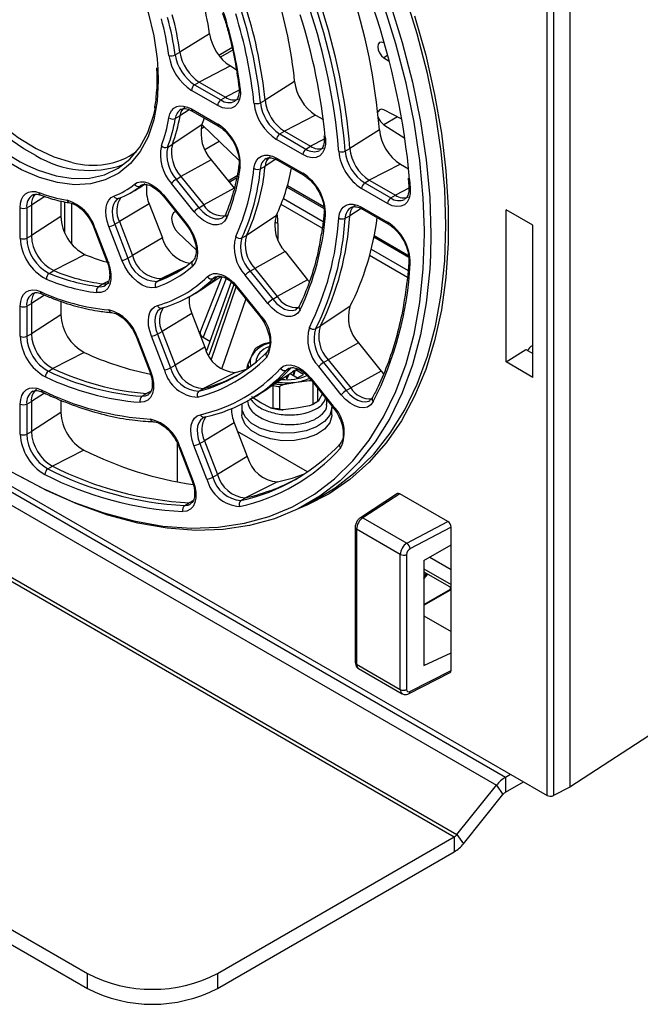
# Paper-space layout 'Sheet1' of a CAD drawing. Header units: millimetres. Extents: x -7 to 420, y -21 to 297.
# Tile 75 of 105: x 317 to 331, y 134 to 156. Entities that reach past the tile are written whole.
import ezdxf

# ---------------------------------------------------------------- set-up
doc = ezdxf.new("R2010")
doc.units = ezdxf.units.MM

psp = doc.layouts.new('Sheet1')

# ---------------------------------------------------------------- linework, layer by layer
at = {"color": 7, "linetype": 'Continuous', "lineweight": 25}
for p, q in [((329.322, 178.966), (329.322, 138.955)), ((328.824, 138.779), (328.824, 178.76)), ((328.965, 178.76), (328.965, 138.774)), ((266.486, 174.639), (327.92, 139.174)), ((266.288, 174.464), (327.722, 138.999)), ((265.427, 173.392), (326.86, 137.927)), ((265.37, 173.342), (326.803, 137.877)), ((321.472, 155.376), (320.828, 154.971)), ((325.275, 155.176), (325.27, 155.179)), ((320.726, 154.913), (320.828, 154.971)), ((321.961, 155.065), (321.677, 154.901)), ((325.27, 154.853), (325.383, 154.78)), ((321.925, 154.673), (321.246, 154.322)), ((321.925, 154.673), (322.054, 154.599)), ((321.146, 154.263), (321.246, 154.322)), ((321.146, 154.263), (321.719, 153.932)), ((321.246, 154.322), (321.819, 153.992)), ((323.325, 154.335), (322.682, 153.927)), ((321.65, 153.81), (321.077, 154.141)), ((321.719, 153.932), (321.819, 153.992)), ((322.024, 153.904), (322.031, 153.908)), ((322.58, 153.87), (322.682, 153.927)), ((321.077, 153.737), (321.65, 153.406)), ((321.097, 153.691), (321.67, 153.36)), ((325.658, 153.517), (325.27, 153.716)), ((320.726, 153.529), (320.828, 153.585)), ((323.782, 153.601), (323.103, 153.251)), ((323.782, 153.601), (323.953, 153.503)), ((321.307, 153.388), (320.661, 152.962)), ((321.309, 153.392), (322.112, 152.622)), ((323.003, 153.191), (323.103, 153.251)), ((323.003, 153.191), (323.572, 152.862)), ((323.103, 153.251), (323.672, 152.922)), ((325.172, 153.283), (324.529, 152.875)), ((325.27, 153.39), (325.726, 153.096)), ((321.37, 152.849), (321.685, 153.031)), ((323.503, 152.74), (322.934, 153.069)), ((323.965, 153.151), (323.968, 153.121)), ((323.968, 153.122), (323.968, 153.123)), ((320.56, 152.906), (320.661, 152.962)), ((323.572, 152.862), (323.672, 152.922)), ((324.427, 152.818), (324.529, 152.875)), ((321.508, 152.628), (320.847, 152.261)), ((321.508, 152.628), (322.005, 152.011)), ((322.934, 152.665), (323.503, 152.336)), ((322.954, 152.619), (323.523, 152.29)), ((322.58, 152.432), (322.682, 152.489)), ((325.63, 152.535), (324.951, 152.184)), ((325.63, 152.535), (325.809, 152.431)), ((321.138, 151.495), (320.641, 152.112)), ((320.746, 152.202), (320.847, 152.261)), ((320.746, 152.202), (321.242, 151.585)), ((320.847, 152.261), (321.344, 151.644)), ((322.072, 152.276), (321.881, 152.165)), ((324.851, 152.124), (324.951, 152.184)), ((324.851, 152.124), (325.419, 151.796)), ((324.951, 152.184), (325.519, 151.856)), ((325.8, 152.23), (325.815, 152.043)), ((319.711, 151.886), (319.813, 151.942)), ((319.935, 152.016), (320.037, 152.084)), ((319.99, 152.073), (319.96, 152.053)), ((322.005, 152.011), (321.344, 151.644)), ((323.962, 151.603), (323.167, 152.062)), ((325.349, 151.674), (324.781, 152.002)), ((317.628, 151.867), (317.618, 151.861)), ((318.235, 151.732), (318.235, 151.391)), ((319.504, 151.79), (319.479, 151.779)), ((320.459, 151.841), (320.955, 151.224)), ((320.466, 151.863), (320.963, 151.246)), ((325.419, 151.796), (325.519, 151.856)), ((317.349, 150.923), (317.349, 151.584)), ((317.49, 151.583), (317.592, 151.64)), ((317.49, 151.583), (317.49, 150.922)), ((317.592, 151.64), (317.592, 150.979)), ((320.158, 151.669), (319.51, 151.28)), ((320.158, 151.669), (320.444, 150.93)), ((320.732, 151.502), (320.708, 151.488)), ((321.242, 151.585), (321.344, 151.644)), ((324.781, 151.598), (325.349, 151.27)), ((324.802, 151.552), (325.37, 151.224)), ((328.515, 151.206), (327.933, 151.541)), ((327.933, 148.224), (327.933, 151.541)), ((318.235, 151.391), (317.592, 150.979)), ((319.408, 151.222), (319.51, 151.28)), ((319.51, 151.28), (319.796, 150.541)), ((322.924, 151.409), (322.278, 150.982)), ((324.427, 151.353), (324.529, 151.409)), ((318.951, 151.154), (319.238, 150.415)), ((318.974, 151.149), (319.26, 150.411)), ((319.564, 150.438), (319.277, 151.176)), ((319.408, 151.222), (319.694, 150.483)), ((320.955, 151.224), (321.013, 151.145)), ((328.515, 147.888), (328.515, 151.206)), ((317.49, 150.922), (317.592, 150.979)), ((320.444, 150.93), (319.796, 150.541)), ((320.792, 151.034), (321.179, 150.663)), ((322.176, 150.926), (322.278, 150.982)), ((325.809, 150.537), (325.056, 150.971)), ((323.116, 150.628), (322.455, 150.261)), ((323.116, 150.628), (323.609, 150.014)), ((318.763, 150.561), (318.079, 150.213)), ((319.694, 150.483), (319.796, 150.541)), ((308.756, 150.364), (328.824, 138.779)), ((317.979, 150.153), (318.079, 150.213)), ((322.354, 150.202), (322.455, 150.261)), ((322.354, 150.202), (322.847, 149.589)), ((322.455, 150.261), (322.948, 149.648)), ((320.329, 149.978), (320.428, 150.038)), ((321.742, 150.077), (321.271, 148.876)), ((321.282, 149.793), (321.716, 150.083)), ((321.94, 149.968), (321.404, 148.465)), ((321.554, 150.04), (321.655, 150.096)), ((321.603, 150.076), (321.554, 150.04)), ((322.742, 149.498), (322.249, 150.111)), ((323.609, 150.014), (322.948, 149.648)), ((323.609, 150.014), (323.644, 149.973)), ((319.056, 149.864), (319.155, 149.925)), ((322.067, 149.841), (322.56, 149.227)), ((322.074, 149.862), (322.567, 149.249)), ((318.235, 149.546), (318.235, 149.251)), ((320.995, 149.625), (321.097, 149.681)), ((322.847, 149.589), (322.948, 149.648)), ((317.349, 148.783), (317.349, 149.44)), ((317.49, 149.439), (317.592, 149.496)), ((317.49, 149.439), (317.49, 148.782)), ((317.592, 149.496), (317.592, 148.839)), ((320.451, 149.403), (320.407, 149.385)), ((324.53, 149.429), (323.883, 149.001)), ((318.235, 149.251), (317.592, 148.839)), ((321.086, 149.276), (320.438, 148.887)), ((321.086, 149.276), (321.371, 148.542)), ((322.56, 149.227), (322.618, 149.148)), ((323.781, 148.945), (323.883, 149.001)), ((317.49, 148.782), (317.592, 148.839)), ((319.88, 148.761), (320.164, 148.027)), ((319.902, 148.756), (320.187, 148.023)), ((320.49, 148.05), (320.206, 148.783)), ((320.336, 148.829), (320.438, 148.887)), ((320.336, 148.829), (320.621, 148.095)), ((320.438, 148.887), (320.723, 148.153)), ((321.331, 148.762), (321.48, 148.676)), ((321.371, 148.542), (320.723, 148.153)), ((322.46, 148.503), (322.384, 148.35)), ((322.818, 148.651), (322.665, 148.621)), ((324.717, 148.637), (324.056, 148.27)), ((324.717, 148.637), (325.208, 148.025)), ((327.933, 148.224), (328.361, 148.492)), ((328.361, 148.492), (328.515, 148.404)), ((328.496, 148.577), (328.515, 148.588)), ((318.743, 148.43), (318.061, 148.081)), ((322.384, 148.35), (322.307, 148.175)), ((323.955, 148.211), (324.056, 148.27)), ((324.056, 148.27), (324.547, 147.659)), ((317.961, 148.021), (318.061, 148.081)), ((320.621, 148.095), (320.723, 148.153)), ((322.287, 148.1), (322.287, 148.071)), ((323.147, 148.042), (323.249, 148.098)), ((323.34, 148.045), (323.304, 147.925)), ((323.517, 147.949), (323.344, 148.048)), ((323.348, 148.051), (323.41, 148.061)), ((324.342, 147.509), (323.85, 148.121)), ((323.955, 148.211), (324.446, 147.599)), ((328.515, 147.888), (327.933, 148.224)), ((322.039, 147.992), (321.34, 147.646)), ((322.629, 147.571), (323.282, 148.006)), ((323.132, 147.906), (323.156, 147.853)), ((323.156, 147.853), (323.203, 147.953)), ((323.156, 147.853), (323.156, 147.922)), ((323.227, 147.969), (323.39, 147.875)), ((323.301, 147.961), (323.319, 148.031)), ((323.39, 147.875), (323.517, 147.949)), ((323.668, 147.85), (324.159, 147.238)), ((323.675, 147.872), (324.166, 147.26)), ((325.208, 148.025), (324.547, 147.659)), ((325.208, 148.025), (325.26, 147.966)), ((321.241, 147.586), (321.34, 147.646)), ((322.853, 147.709), (322.853, 147.224)), ((323.005, 147.2), (323.005, 147.686)), ((323.079, 147.729), (323.363, 147.784)), ((323.363, 147.784), (323.647, 147.817)), ((323.722, 147.782), (323.722, 147.311)), ((323.833, 147.375), (323.833, 147.644)), ((324.446, 147.599), (324.547, 147.659)), ((317.83, 147.566), (317.831, 147.566)), ((319.999, 147.475), (320.099, 147.535)), ((320.131, 147.505), (320.139, 147.51)), ((322.279, 147.364), (322.38, 147.42)), ((322.591, 147.332), (322.383, 147.464)), ((323.929, 147.539), (323.853, 147.387)), ((324.026, 147.303), (324.026, 147.403)), ((317.349, 146.65), (317.349, 147.306)), ((317.49, 147.305), (317.592, 147.362)), ((317.49, 147.305), (317.49, 146.65)), ((317.592, 147.362), (317.592, 146.707)), ((318.235, 147.391), (318.235, 147.119)), ((322.176, 147.234), (322.176, 147.071)), ((322.799, 147.224), (322.591, 147.332)), ((323.363, 147.213), (323.079, 147.18)), ((323.647, 147.268), (323.363, 147.213)), ((324.136, 147.071), (324.136, 147.234)), ((324.159, 147.238), (324.217, 147.159)), ((318.235, 147.119), (317.592, 146.707)), ((321.384, 147.024), (321.328, 147.002)), ((320.252, 146.918), (320.253, 146.918)), ((322.01, 146.894), (321.362, 146.505)), ((322.01, 146.894), (322.294, 146.163)), ((317.49, 146.65), (317.592, 146.707)), ((323.607, 145.829), (322.082, 146.709)), ((320.804, 146.379), (321.088, 145.648)), ((320.826, 146.375), (321.11, 145.643)), ((321.413, 145.67), (321.129, 146.402)), ((321.26, 146.447), (321.362, 146.505)), ((321.26, 146.447), (321.544, 145.716)), ((321.362, 146.505), (321.646, 145.774)), ((318.732, 146.303), (318.051, 145.953)), ((322.294, 146.163), (321.646, 145.774)), ((317.95, 145.893), (318.051, 145.953)), ((321.544, 145.716), (321.646, 145.774)), ((322.954, 145.611), (322.255, 145.264)), ((322.156, 145.204), (322.255, 145.264)), ((323.602, 145.128), (323.93, 145.313)), ((325.564, 145.355), (324.757, 144.829)), ((325.616, 145.351), (324.811, 144.826)), ((326.665, 144.746), (325.616, 145.351)), ((320.932, 145.095), (321.031, 145.155)), ((324.811, 144.826), (325.771, 144.272)), ((324.645, 144.621), (324.645, 141.678)), ((325.771, 144.272), (326.665, 144.746)), ((326.736, 144.623), (325.838, 144.148)), ((326.736, 144.239), (326.736, 144.623)), ((325.627, 144.03), (324.674, 144.58)), ((324.674, 144.58), (324.674, 141.638)), ((326.14, 143.895), (326.736, 144.239)), ((326.736, 141.884), (326.736, 144.239)), ((325.627, 141.088), (325.627, 144.03)), ((325.764, 144.028), (325.764, 141.086)), ((326.267, 143.969), (326.736, 143.698)), ((326.14, 143.895), (326.14, 141.609)), ((303.584, 143.69), (318.815, 134.898)), ((326.14, 143.651), (326.736, 143.307)), ((326.14, 143.496), (326.226, 143.601)), ((303.584, 143.364), (318.815, 134.571)), ((326.14, 142.921), (326.71, 143.25)), ((326.14, 142.692), (326.736, 142.348)), ((326.14, 141.609), (326.736, 141.884)), ((326.736, 141.5), (326.736, 141.884)), ((324.674, 141.638), (325.627, 141.088)), ((324.714, 141.547), (325.669, 140.995)), ((325.817, 140.996), (326.714, 141.454)), ((325.838, 141.042), (326.736, 141.5)), ((331.333, 140.266), (329.322, 138.955)), ((327.92, 139.174), (328.029, 139.238)), ((327.92, 139.174), (327.92, 138.848)), ((327.92, 138.848), (328.312, 139.074)), ((326.86, 137.927), (327.722, 138.999)), ((327.722, 138.999), (327.863, 138.798)), ((329.322, 138.955), (328.965, 138.774)), ((327.001, 137.726), (327.863, 138.798)), ((321.643, 134.898), (326.803, 137.877)), ((326.803, 137.877), (326.803, 137.55)), ((326.86, 137.927), (327.001, 137.726)), ((321.643, 134.571), (326.803, 137.55)), ((318.815, 134.571), (318.815, 134.898)), ((321.643, 134.898), (321.643, 134.571))]:
    psp.add_line(p, q, dxfattribs=at)
at = {"color": 8, "linetype": 'Continuous', "lineweight": 25}
for p, q in [((321.706, 154.864), (321.971, 155.017)), ((325.351, 154.9), (325.27, 154.853)), ((320.349, 154.598), (320.356, 154.355)), ((322.116, 154.145), (321.819, 153.992)), ((321.031, 153.717), (320.828, 153.585)), ((325.569, 153.562), (325.27, 153.39)), ((321.284, 153.302), (321.358, 153.345)), ((323.969, 153.075), (323.672, 152.922)), ((323.994, 153.123), (323.997, 153.089)), ((324.287, 152.811), (324.283, 152.86)), ((322.913, 152.639), (322.682, 152.489)), ((321.901, 152.14), (322.062, 152.233)), ((325.83, 152.198), (325.844, 152.009)), ((319.96, 152.053), (319.997, 152.074)), ((323.964, 151.568), (323.158, 152.033)), ((325.815, 152.009), (325.519, 151.856)), ((317.885, 151.828), (317.592, 151.64)), ((318.321, 151.031), (318.321, 151.711)), ((323.08, 151.787), (323.946, 151.286)), ((318.463, 151.681), (318.463, 150.801)), ((323.927, 151.135), (323.03, 151.653)), ((324.773, 151.567), (324.529, 151.409)), ((322.96, 151.238), (322.96, 150.89)), ((326.151, 151.009), (326.151, 151.096)), ((325.811, 150.502), (325.05, 150.941)), ((324.993, 150.682), (325.797, 150.218)), ((325.783, 150.063), (324.957, 150.54)), ((320.934, 150.289), (320.428, 150.038)), ((319.268, 149.981), (319.155, 149.925)), ((321.832, 150.039), (321.331, 148.762)), ((322.004, 149.908), (321.456, 148.369)), ((321.513, 148.284), (322.052, 149.859)), ((317.879, 149.681), (317.592, 149.496)), ((322.259, 149.602), (321.735, 148.068)), ((323.201, 147.949), (323.201, 147.952)), ((317.877, 147.545), (317.592, 147.362)), ((320.189, 147.58), (320.099, 147.535)), ((320.771, 145.609), (320.771, 146.453)), ((321.109, 145.194), (321.031, 145.155)), ((326.14, 143.717), (326.736, 143.373)), ((326.198, 143.617), (326.14, 143.546)), ((326.14, 143.509), (326.219, 143.605)), ((326.14, 142.939), (326.722, 143.275)), ((326.722, 143.275), (326.724, 143.314))]:
    psp.add_line(p, q, dxfattribs=at)
at = {"color": 7, "linetype": 'Continuous', "lineweight": 25, "flags": 128}
for points in [[(326.151, 151.096), (326.126, 151.798), (326.051, 152.612), (325.926, 153.446), (325.753, 154.295), (325.531, 155.155), (325.262, 156.02), (324.949, 156.887), (324.592, 157.749), (324.193, 158.603), (323.755, 159.444), (323.28, 160.266), (322.771, 161.065), (322.231, 161.837), (321.663, 162.578), (321.069, 163.283), (320.454, 163.948), (319.82, 164.57), (319.172, 165.145), (318.512, 165.67), (317.845, 166.142), (317.817, 166.161)], [(316.114, 160.267), (316.191, 160.253), (316.578, 160.144), (316.975, 159.973), (317.374, 159.743), (317.77, 159.456), (318.157, 159.118), (318.529, 158.734), (318.879, 158.309), (319.202, 157.852), (319.493, 157.368), (319.748, 156.865), (319.962, 156.352), (320.132, 155.836), (320.256, 155.326), (320.331, 154.83), (320.349, 154.598)], [(314.656, 159.003), (314.617, 158.828), (314.567, 158.411), (314.567, 157.962), (314.617, 157.487), (314.716, 156.995), (314.862, 156.494), (315.053, 155.993), (315.286, 155.498), (315.556, 155.019), (315.861, 154.563), (316.194, 154.138), (316.55, 153.75), (316.923, 153.407), (317.307, 153.113), (317.696, 152.875), (318.083, 152.694), (318.463, 152.575), (318.476, 152.572)], [(323.93, 145.313), (324.205, 145.481), (324.647, 145.819), (325.049, 146.216), (325.409, 146.67), (325.725, 147.178), (325.996, 147.738), (326.219, 148.347), (326.394, 149.001), (326.52, 149.696), (326.596, 150.429), (326.621, 151.195), (326.596, 151.991), (326.52, 152.811), (326.394, 153.652), (326.219, 154.508), (325.996, 155.375), (325.725, 156.248)], [(325.938, 155.768), (326.18, 154.906), (326.375, 154.052), (326.523, 153.211), (326.622, 152.388), (326.671, 151.586), (326.671, 150.811), (326.622, 150.067), (326.523, 149.358), (326.375, 148.687), (326.18, 148.059), (325.938, 147.477), (325.65, 146.943), (325.318, 146.461), (324.944, 146.034), (324.529, 145.663), (324.077, 145.352), (323.59, 145.101), (323.417, 145.029)], [(325.27, 155.179), (325.218, 155.193), (325.175, 155.182), (325.146, 155.147), (325.136, 155.093), (325.146, 155.026), (325.175, 154.958), (325.218, 154.897), (325.27, 154.853)], [(322.141, 154.185), (322.145, 154.06), (322.127, 153.949), (322.087, 153.859), (322.026, 153.792), (321.948, 153.753), (321.857, 153.743), (321.756, 153.762), (321.65, 153.81)], [(317.506, 152.502), (317.741, 152.399), (318.129, 152.277), (318.504, 152.22), (318.857, 152.229), (319.184, 152.304), (319.479, 152.443), (319.737, 152.644), (319.955, 152.905), (320.128, 153.22), (320.253, 153.584), (320.299, 153.79)], [(320.587, 153.543), (320.609, 153.627), (320.646, 153.697), (320.695, 153.751), (320.757, 153.786), (320.828, 153.803), (320.906, 153.8), (320.99, 153.778), (321.077, 153.737)], [(325.27, 153.716), (325.218, 153.73), (325.175, 153.719), (325.146, 153.684), (325.138, 153.656)], [(323.997, 153.089), (323.997, 152.969), (323.975, 152.864), (323.933, 152.779), (323.872, 152.717), (323.795, 152.681), (323.705, 152.673), (323.606, 152.693), (323.503, 152.74)], [(322.44, 152.442), (322.459, 152.534), (322.493, 152.61), (322.542, 152.67), (322.603, 152.71), (322.676, 152.73), (322.757, 152.729), (322.844, 152.707), (322.934, 152.665)], [(319.836, 152.097), (319.897, 152.133), (319.968, 152.149), (320.047, 152.147), (320.131, 152.125), (320.217, 152.084), (320.304, 152.025), (320.388, 151.951), (320.466, 151.863)], [(317.349, 151.584), (317.357, 151.68), (317.379, 151.763), (317.416, 151.833), (317.466, 151.886), (317.528, 151.921), (317.599, 151.938), (317.678, 151.934), (317.762, 151.911)], [(325.844, 152.009), (325.842, 151.892), (325.819, 151.79), (325.776, 151.708), (325.715, 151.648), (325.638, 151.615), (325.549, 151.608), (325.451, 151.628), (325.349, 151.674)], [(319.277, 151.176), (319.24, 151.288), (319.218, 151.398), (319.211, 151.502), (319.218, 151.598), (319.241, 151.681), (319.278, 151.751), (319.328, 151.804), (319.39, 151.839)], [(320.734, 151.499), (320.733, 151.498), (320.686, 151.471), (320.656, 151.42), (320.646, 151.351), (320.656, 151.27), (320.686, 151.184), (320.733, 151.103), (320.792, 151.034)], [(321.848, 151.371), (321.799, 151.291), (321.73, 151.236), (321.646, 151.209), (321.55, 151.212), (321.446, 151.244), (321.34, 151.304), (321.235, 151.389), (321.138, 151.495)], [(324.287, 151.36), (324.303, 151.455), (324.336, 151.535), (324.384, 151.598), (324.446, 151.641), (324.519, 151.663), (324.602, 151.663), (324.69, 151.641), (324.781, 151.598)], [(320.963, 151.246), (321.049, 151.123), (321.119, 150.99), (321.171, 150.853), (321.202, 150.717), (321.211, 150.59), (321.196, 150.476), (321.16, 150.382), (321.103, 150.311)], [(326.283, 150.547), (326.267, 150.243), (326.191, 149.51), (326.065, 148.815), (325.89, 148.161), (325.667, 147.553), (325.396, 146.993), (325.08, 146.484), (324.72, 146.031), (324.318, 145.634), (323.877, 145.297), (323.399, 145.02), (322.886, 144.807), (322.341, 144.657), (321.768, 144.572), (321.17, 144.552), (320.55, 144.598), (319.911, 144.708), (319.258, 144.884), (318.593, 145.122), (317.921, 145.423), (317.374, 145.71)], [(319.26, 150.411), (319.303, 150.273), (319.325, 150.14), (319.323, 150.018), (319.299, 149.912), (319.253, 149.827), (319.188, 149.768), (319.106, 149.736), (319.012, 149.733)], [(320.303, 149.849), (320.213, 149.835), (320.113, 149.851), (320.007, 149.895), (319.901, 149.966), (319.799, 150.061), (319.706, 150.174), (319.626, 150.302), (319.564, 150.438)], [(321.428, 150.082), (321.488, 150.124), (321.559, 150.147), (321.639, 150.148), (321.726, 150.129), (321.815, 150.089), (321.905, 150.03), (321.993, 149.953), (322.074, 149.862)], [(317.349, 149.44), (317.358, 149.539), (317.382, 149.625), (317.421, 149.696), (317.475, 149.749), (317.541, 149.782), (317.617, 149.794), (317.7, 149.786), (317.789, 149.756)], [(319.155, 149.925), (319.236, 149.927), (319.289, 149.944)], [(320.206, 148.783), (320.168, 148.9), (320.145, 149.013), (320.139, 149.121), (320.149, 149.219), (320.175, 149.303), (320.217, 149.372), (320.272, 149.422), (320.339, 149.453)], [(323.445, 149.357), (323.393, 149.283), (323.323, 149.234), (323.239, 149.212), (323.145, 149.217), (323.043, 149.251), (322.939, 149.311), (322.837, 149.395), (322.742, 149.498)], [(322.039, 147.992), (322.252, 148.056), (322.28, 148.066)], [(323.02, 148.082), (323.079, 148.129), (323.151, 148.155), (323.232, 148.158), (323.319, 148.14), (323.41, 148.101), (323.502, 148.041), (323.591, 147.964), (323.675, 147.872)], [(323.203, 148.085), (323.198, 148.082), (323.147, 148.042)], [(323.364, 148.062), (323.313, 148.027), (323.282, 148.006)], [(320.187, 148.023), (320.229, 147.889), (320.251, 147.759), (320.251, 147.639), (320.229, 147.534), (320.187, 147.449), (320.126, 147.387), (320.048, 147.351), (319.958, 147.344)], [(317.349, 147.306), (317.358, 147.407), (317.383, 147.494), (317.424, 147.566), (317.48, 147.618), (317.548, 147.65), (317.626, 147.661), (317.712, 147.649), (317.802, 147.616)], [(325.039, 147.358), (324.986, 147.288), (324.916, 147.241), (324.832, 147.222), (324.738, 147.229), (324.638, 147.264), (324.535, 147.324), (324.435, 147.407), (324.342, 147.509)], [(324.134, 147.269), (324.136, 147.215), (324.09, 147.063), (323.976, 146.924), (323.8, 146.808), (323.577, 146.723), (323.323, 146.677), (323.056, 146.671), (322.797, 146.708), (322.564, 146.783), (322.375, 146.892), (322.245, 147.027), (322.181, 147.176), (322.186, 147.316)], [(321.129, 146.402), (321.091, 146.52), (321.069, 146.636), (321.063, 146.745), (321.075, 146.844), (321.103, 146.929), (321.146, 146.997), (321.204, 147.046), (321.274, 147.074)], [(324.136, 147.071), (324.136, 147.052), (324.09, 146.9), (323.976, 146.761), (323.8, 146.645), (323.577, 146.56), (323.323, 146.513), (323.056, 146.508), (322.797, 146.545), (322.564, 146.62), (322.375, 146.729), (322.245, 146.863), (322.181, 147.013), (322.176, 147.071)], [(322.954, 145.611), (323.269, 145.693), (323.543, 145.786)], [(321.11, 145.643), (321.152, 145.511), (321.174, 145.383), (321.174, 145.264), (321.154, 145.16), (321.114, 145.075), (321.055, 145.012), (320.98, 144.974), (320.892, 144.963)]]:
    psp.add_lwpolyline(points, dxfattribs=at)
at = {"color": 8, "linetype": 'Continuous', "lineweight": 25, "flags": 128}
for points in [[(317.953, 166.239), (318.593, 165.785), (319.258, 165.256), (319.911, 164.676), (320.55, 164.05), (321.17, 163.379), (321.768, 162.669), (322.341, 161.922), (322.886, 161.144), (323.399, 160.338), (323.877, 159.51), (324.318, 158.663), (324.72, 157.802), (325.08, 156.933), (325.396, 156.059), (325.667, 155.187), (325.89, 154.32), (326.065, 153.465), (326.191, 152.624), (326.267, 151.804), (326.292, 151.009), (326.283, 150.547)], [(314.152, 158.407), (314.14, 158.254), (314.14, 157.794), (314.191, 157.308), (314.292, 156.804), (314.442, 156.291), (314.637, 155.777), (314.876, 155.271), (315.153, 154.78), (315.465, 154.313), (315.806, 153.878), (316.17, 153.481), (316.552, 153.13), (316.946, 152.829), (317.344, 152.584), (317.506, 152.502)], [(317.689, 152.719), (317.429, 152.866), (317.032, 153.139), (316.644, 153.466), (316.27, 153.84), (315.917, 154.257), (315.591, 154.709), (315.296, 155.188), (315.038, 155.687), (314.82, 156.198), (314.647, 156.712), (314.522, 157.221), (314.446, 157.717), (314.42, 158.19)], [(321.823, 155.629), (321.824, 155.627), (321.829, 155.622), (321.837, 155.618), (321.848, 155.615)], [(320.356, 154.355), (320.331, 153.909), (320.256, 153.499), (320.132, 153.132), (319.962, 152.812), (319.748, 152.546), (319.493, 152.338), (319.202, 152.19), (318.879, 152.106), (318.529, 152.085), (318.157, 152.13), (317.77, 152.239), (317.374, 152.41), (316.975, 152.64), (316.615, 152.898)], [(319.479, 151.779), (319.451, 151.76), (319.408, 151.715), (319.377, 151.655), (319.357, 151.583), (319.351, 151.501), (319.357, 151.412), (319.376, 151.318), (319.408, 151.222)], [(320.466, 151.863), (320.461, 151.854), (320.458, 151.847), (320.459, 151.842), (320.459, 151.841)], [(321.242, 151.585), (321.326, 151.494), (321.416, 151.421), (321.507, 151.37), (321.596, 151.343), (321.679, 151.34), (321.751, 151.363), (321.76, 151.368)], [(318.974, 151.149), (318.963, 151.149), (318.956, 151.15), (318.952, 151.153), (318.951, 151.154)], [(320.963, 151.246), (320.957, 151.237), (320.954, 151.23), (320.955, 151.225), (320.955, 151.224)], [(316.215, 146.438), (316.503, 146.241), (317.174, 145.825), (317.845, 145.467), (318.512, 145.168), (319.172, 144.932), (319.82, 144.758), (320.454, 144.648), (321.069, 144.603), (321.663, 144.623), (322.231, 144.707), (322.771, 144.856), (323.28, 145.067), (323.755, 145.342), (324.193, 145.676), (324.592, 146.07), (324.949, 146.52), (325.262, 147.024), (325.531, 147.58), (325.753, 148.184), (325.926, 148.832), (326.051, 149.522), (326.126, 150.249), (326.151, 151.009)], [(319.26, 150.411), (319.25, 150.41), (319.242, 150.412), (319.238, 150.414), (319.238, 150.415)], [(322.067, 149.841), (322.067, 149.841), (322.066, 149.846), (322.069, 149.853), (322.074, 149.862)], [(322.847, 149.589), (322.929, 149.5), (323.016, 149.428), (323.105, 149.377), (323.192, 149.348), (323.273, 149.343), (323.346, 149.362), (323.364, 149.371)], [(320.407, 149.385), (320.393, 149.377), (320.346, 149.334), (320.31, 149.275), (320.288, 149.202), (320.279, 149.118), (320.285, 149.026), (320.304, 148.929), (320.336, 148.829)], [(322.56, 149.227), (322.56, 149.228), (322.559, 149.233), (322.562, 149.24), (322.567, 149.249)], [(319.88, 148.761), (319.88, 148.76), (319.884, 148.757), (319.892, 148.756), (319.902, 148.756)], [(320.164, 148.027), (320.165, 148.026), (320.169, 148.024), (320.176, 148.022), (320.187, 148.023)], [(323.682, 147.832), (323.677, 147.829), (323.647, 147.817)], [(323.668, 147.85), (323.667, 147.851), (323.667, 147.856), (323.669, 147.863), (323.675, 147.872)], [(319.999, 147.475), (320.076, 147.482), (320.131, 147.505)], [(324.446, 147.599), (324.527, 147.512), (324.612, 147.441), (324.7, 147.389), (324.786, 147.36), (324.867, 147.353), (324.939, 147.37), (324.962, 147.382)], [(324.159, 147.238), (324.159, 147.239), (324.158, 147.244), (324.161, 147.251), (324.166, 147.26)], [(321.328, 147.002), (321.324, 147), (321.275, 146.958), (321.237, 146.9), (321.213, 146.827), (321.203, 146.742), (321.208, 146.648), (321.227, 146.549), (321.26, 146.447)], [(320.826, 146.375), (320.816, 146.374), (320.808, 146.376), (320.804, 146.378), (320.804, 146.379)], [(321.11, 145.643), (321.1, 145.643), (321.092, 145.644), (321.088, 145.647), (321.088, 145.648)], [(320.932, 145.095), (321.007, 145.104), (321.056, 145.126)]]:
    psp.add_lwpolyline(points, dxfattribs=at)
at = {"color": 7, "linetype": 'Continuous', "lineweight": 25}
for centre, radius, start, end in [((311.913, 152.205), 13.303, 4.6499, 18.4794), ((320.991, 155.452), 0.873, 10.7733, 80.328), ((313.465, 153.338), 9.911, 5.7705, 17.3588), ((315.022, 154.477), 6.512, 7.9362, 15.193), ((311.204, 151.791), 13.369, 4.65, 18.4793), ((314.313, 154.062), 6.578, 7.9363, 15.1929), ((312.648, 152.871), 9.842, 5.7705, 17.3588), ((312.657, 152.867), 9.974, 5.7707, 17.3586), ((312.756, 152.924), 9.977, 5.7705, 17.3587), ((311.304, 151.896), 12.749, 5.5213, 17.7677), ((311.068, 151.731), 13.263, 4.8854, 18.4717), ((311.105, 151.734), 13.366, 4.6499, 18.4794), ((309.669, 150.743), 16.227, 5.1443, 18.6983), ((314.205, 154.01), 6.444, 7.9365, 15.1928), ((314.214, 154.006), 6.575, 7.9364, 15.1929), ((312.874, 153.034), 9.338, 7.0816, 16.0478), ((322.478, 155.527), 1.017, 188.5522, 237.0963), ((320.64, 155.075), 0.183, 253.2326, 298.0418), ((321.658, 155.054), 0.942, 188.5523, 237.0962), ((321.756, 155.11), 0.938, 188.5522, 237.0963), ((321.673, 155.063), 1.098, 188.5522, 237.0963), ((321.231, 154.134), 0.154, 123.2303, 177.3468), ((324.332, 154.453), 1.013, 186.6895, 237.1547), ((321.804, 153.803), 0.154, 123.2303, 177.3468), ((321.996, 154.237), 0.302, 234.1578, 291.7152), ((322.5, 154.023), 0.172, 249.7352, 297.6585), ((323.527, 153.988), 1.094, 186.6895, 237.1546), ((323.512, 153.979), 0.939, 186.6892, 237.1548), ((323.61, 154.036), 0.935, 186.6896, 237.1546), ((321.091, 153.561), 0.264, 126.0908, 174.6092), ((317.623, 154.01), 3, 338.9579, 351.0445), ((317.702, 154.006), 3.062, 338.9577, 351.0446), ((320.668, 153.651), 0.135, 233.1616, 295.377), ((317.803, 154.062), 3.063, 338.9577, 351.0447), ((318.783, 154.374), 2.71, 338.661, 342.0513), ((321.093, 152.517), 1.049, 357.0963, 57.9689), ((325.452, 153.65), 0.318, 197.2211, 234.9261), ((322.137, 153.201), 0.851, 167.3486, 222.3615), ((323.087, 153.062), 0.154, 123.2303, 177.3468), ((326.177, 153.384), 1.011, 185.7175, 237.1976), ((321.321, 152.731), 0.919, 167.3486, 222.3618), ((320.51, 153.016), 0.121, 223.9926, 293.9888), ((321.329, 152.734), 0.788, 167.3488, 222.3615), ((321.428, 152.79), 0.785, 167.3486, 222.3616), ((323.657, 152.733), 0.154, 123.2303, 177.3468), ((323.85, 153.168), 0.303, 234.3018, 291.5708), ((324.349, 152.966), 0.167, 247.9784, 297.4512), ((325.373, 152.92), 1.092, 185.7171, 237.1978), ((325.358, 152.911), 0.936, 185.717, 237.1979), ((325.456, 152.967), 0.932, 185.7172, 237.1977), ((318.852, 154.656), 2.259, 239.019, 289.1591), ((322.958, 152.481), 0.276, 126.8573, 178.2561), ((317.827, 153.034), 4.352, 337.5358, 352.4664), ((317.865, 152.871), 4.595, 335.3579, 354.6444), ((317.944, 152.867), 4.656, 335.3581, 354.6442), ((318.045, 152.924), 4.658, 335.358, 354.6444), ((322.519, 152.559), 0.141, 236.0815, 295.8195), ((319.008, 153.237), 4.322, 334.9826, 349.4382), ((322.938, 151.44), 1.059, 358.7314, 57.7681), ((320.939, 151.873), 0.381, 120.3189, 141.2329), ((324.935, 151.995), 0.154, 123.2303, 177.3468), ((318.839, 154.711), 2.999, 248.9597, 261.0487), ((318.803, 153.371), 1.641, 290.9608, 309.0499), ((318.905, 153.353), 1.674, 290.9607, 309.0503), ((319.006, 153.411), 1.676, 298.7846, 309.0477), ((319.922, 152.144), 0.0983, 208.786, 292.5104), ((320.817, 151.957), 0.72, 169.4484, 203.6362), ((317.93, 151.662), 0.339, 141.7747, 183.6722), ((318.098, 150.87), 0.919, 17.6364, 72.6548), ((319.471, 151.87), 0.0869, 201.1779, 292.7667), ((319.963, 151.517), 0.512, 145.8852, 207.6431), ((325.503, 151.667), 0.154, 123.2303, 177.3468), ((325.696, 152.103), 0.304, 234.3809, 291.4921), ((317.42, 151.721), 0.154, 242.6572, 296.766), ((321.435, 151.256), 0.381, 120.3205, 141.2291), ((321.745, 151.871), 0.461, 209.4374, 282.3903), ((324.812, 151.41), 0.283, 127.2883, 180.0541), ((319.205, 151.425), 0.971, 182.0305, 242.9044), ((323.721, 151.191), 0.826, 164.6758, 222.9746), ((318.07, 151.901), 5.947, 334.6714, 355.3309), ((318.108, 151.738), 6.19, 333.4995, 356.5028), ((318.187, 151.734), 6.251, 333.4993, 356.5029), ((318.287, 151.791), 6.253, 333.4994, 356.5028), ((324.364, 151.482), 0.144, 237.6261, 296.0499), ((319.298, 152.087), 5.869, 333.0656, 352.9571), ((324.78, 150.371), 1.064, 359.6167, 57.67), ((319.219, 151.553), 0.382, 278.7772, 299.6747), ((318.398, 150.96), 1.049, 182.0304, 242.9044), ((317.42, 151.059), 0.154, 242.6572, 296.766), ((318.389, 150.954), 0.9, 182.0305, 242.9043), ((318.487, 151.01), 0.896, 182.0304, 242.9044), ((321.192, 151.134), 0.776, 195.1869, 258.9655), ((322.902, 150.72), 0.892, 164.6758, 222.9746), ((322.129, 151.033), 0.117, 221.4294, 293.6303), ((322.914, 150.723), 0.765, 164.6755, 222.9746), ((323.013, 150.78), 0.762, 164.6752, 222.9751), ((320.559, 154.983), 4.773, 247.8983, 254.5458), ((319.505, 150.815), 0.382, 278.7763, 299.6749), ((320.329, 150.629), 0.651, 192.9495, 270.0005), ((320.428, 150.687), 0.648, 192.9493, 270.0008), ((319.569, 152.204), 2.352, 288.846, 311.1646), ((321.169, 150.365), 0.0856, 127.1295, 219.7125), ((319.717, 154.175), 4.288, 247.5373, 262.4712), ((319.533, 152.106), 2.385, 288.8461, 311.1645), ((319.665, 152.272), 2.36, 288.8623, 299.7748), ((322.547, 149.873), 0.381, 120.3207, 141.2308), ((318.313, 150.771), 7.542, 333.0956, 356.9067), ((318.056, 150.04), 0.137, 124.4451, 185.6986), ((319.582, 154.046), 4.35, 247.5373, 262.4712), ((319.618, 154.117), 4.289, 247.5374, 262.471), ((320.389, 149.899), 0.0997, 127.4601, 210.3036), ((319.658, 151.89), 2.53, 285.6241, 314.3867), ((319.76, 151.872), 2.564, 285.6242, 314.3866), ((319.857, 151.934), 2.572, 298.8198, 314.3757), ((321.515, 150.134), 0.102, 211.0977, 292.5999), ((319.704, 153.931), 4.594, 245.3593, 264.6492), ((319.126, 149.768), 0.119, 126.1507, 197.0319), ((317.924, 149.519), 0.334, 140.3134, 183.9452), ((321.798, 149.576), 0.772, 174.9878, 202.8653), ((323.04, 149.259), 0.381, 120.3188, 141.2307), ((323.372, 149.903), 0.495, 211.0039, 274.3434), ((317.42, 149.577), 0.154, 242.6572, 296.766), ((319.049, 148.495), 0.892, 17.0233, 75.3281), ((320.418, 149.48), 0.0835, 198.934, 293.0397), ((320.891, 149.125), 0.512, 146.6627, 207.79), ((325.308, 149.194), 0.813, 163.2563, 223.318), ((319.214, 149.289), 0.98, 182.2314, 241.2692), ((322.028, 148.686), 0.78, 332.6021, 46.249), ((324.489, 148.723), 0.878, 163.2563, 223.3179), ((323.736, 149.05), 0.115, 220.1306, 293.4621), ((324.503, 148.728), 0.753, 163.2565, 223.3177), ((324.601, 148.785), 0.75, 163.2564, 223.3177), ((318.408, 148.824), 1.059, 182.2314, 241.2692), ((317.42, 148.92), 0.154, 242.6572, 296.766), ((318.397, 148.817), 0.908, 182.2315, 241.2692), ((318.495, 148.874), 0.905, 182.2314, 241.2692), ((320.147, 149.16), 0.382, 278.7763, 299.6749), ((322.072, 148.714), 0.722, 193.7482, 267.4034), ((322.943, 147.997), 0.662, 103.8148, 147.7682), ((322.958, 147.876), 0.801, 111.4782, 128.5164), ((322.871, 148.169), 0.397, 105.6864, 173.4214), ((321.431, 154.222), 6.386, 245.1124, 258.759), ((320.385, 150.63), 3.28, 284.6129, 315.3979), ((320.422, 150.727), 3.246, 284.6129, 315.3977), ((322.632, 148.231), 0.276, 154.365, 200.5992), ((322.783, 148.381), 0.0828, 126.8881, 221.4959), ((320.577, 153.398), 5.882, 244.6724, 265.336), ((320.432, 148.427), 0.382, 278.778, 299.6741), ((321.248, 148.235), 0.78, 193.7481, 267.4035), ((321.271, 148.254), 0.669, 193.7478, 267.4038), ((321.37, 148.312), 0.666, 193.748, 267.4036), ((320.51, 150.413), 3.425, 282.8937, 317.1171), ((320.613, 150.396), 3.459, 282.8938, 317.1169), ((322.603, 148.195), 0.33, 196.8511, 201.1866), ((320.704, 150.463), 3.475, 298.8515, 317.0966), ((323.107, 148.138), 0.103, 212.3019, 292.6715), ((324.147, 147.882), 0.381, 120.3191, 141.2323), ((318.04, 147.904), 0.142, 124.0914, 183.3536), ((320.442, 153.269), 5.945, 244.6725, 265.336), ((320.478, 153.339), 5.884, 244.6725, 265.336), ((320.517, 150.799), 3.259, 284.63, 300.1368), ((323.159, 148.901), 1.064, 263.502, 294.0229), ((323.208, 148.859), 1.086, 278.2022, 294.2884), ((317.894, 147.392), 0.304, 128.4299, 185.6988), ((320.563, 153.154), 6.188, 243.5003, 266.5081), ((323.146, 149.103), 1.424, 258.1248, 264.2906), ((323.156, 149.136), 1.367, 261.2946, 278.7088), ((324.973, 147.916), 0.497, 211.146, 274.162), ((320.068, 147.381), 0.116, 126.4261, 199.0567), ((321.303, 147.504), 0.102, 127.3728, 208.4584), ((324.639, 147.27), 0.381, 120.3191, 141.2323), ((317.42, 147.443), 0.154, 242.6572, 296.766), ((322.784, 147.209), 0.836, 180.26, 202.1213), ((323.147, 148.549), 1.371, 255.2614, 267.1529), ((323.146, 148.618), 1.424, 258.1248, 264.2906), ((323.363, 148.06), 0.831, 295.579, 304.4156), ((323.384, 147.971), 0.749, 297.5069, 307.1134), ((323.614, 146.692), 0.792, 333.9937, 45.8332), ((319.219, 147.159), 0.985, 182.3297, 240.3836), ((319.985, 146.123), 0.878, 16.6799, 76.7478), ((321.352, 147.099), 0.0817, 197.7751, 293.2217), ((321.813, 146.744), 0.51, 146.6362, 207.926), ((318.413, 146.694), 1.064, 182.3297, 240.3836), ((317.42, 146.787), 0.154, 242.6572, 296.766), ((318.401, 146.687), 0.913, 182.3298, 240.3836), ((318.5, 146.744), 0.909, 182.3296, 240.3836), ((321.071, 146.779), 0.382, 278.7763, 299.6749), ((321.236, 149.156), 4.178, 282.3033, 317.7074), ((321.272, 149.253), 4.144, 282.3032, 317.7076), ((324.386, 146.399), 0.0814, 126.73, 222.4781), ((322.248, 153.312), 7.842, 243.3617, 261.7166), ((323.005, 146.342), 0.733, 194.1635, 266.012), ((318.031, 145.774), 0.144, 123.8964, 182.039), ((321.334, 152.563), 7.479, 243.0965, 266.912), ((321.434, 152.621), 7.477, 243.0965, 266.9119), ((321.298, 152.492), 7.54, 243.0965, 266.912), ((321.355, 146.047), 0.382, 278.7765, 299.6761), ((322.203, 145.882), 0.679, 194.1636, 266.012), ((322.302, 145.939), 0.677, 194.1636, 266.0121), ((321.365, 149.334), 4.166, 282.33, 300.3278), ((322.181, 145.864), 0.792, 194.1634, 266.0122), ((321, 145.003), 0.114, 126.5678, 200.1506), ((322.218, 145.122), 0.104, 127.3036, 207.4389), ((325.676, 144.14), 0.163, 2.7618, 54.3089), ((325.698, 144.168), 0.155, 242.7377, 295.5293), ((325.698, 141.225), 0.155, 242.7377, 295.5293), ((328.296, 138.55), 0.729, 121.1059, 142.0212), ((328.027, 138.669), 0.208, 121.1071, 142.0206), ((326.696, 138.055), 0.208, 301.1061, 322.0215), ((326.427, 138.174), 0.729, 301.1056, 322.0215), ((320.229, 137.627), 3.074, 242.6097, 297.3903), ((320.229, 137.301), 3.074, 242.6097, 297.3903)]:
    psp.add_arc(centre, radius, start, end, dxfattribs=at)
at = {"color": 8, "linetype": 'Continuous', "lineweight": 25}
for centre, radius, start, end in [((322.151, 154.224), 0.0395, 193.4287, 255.5718), ((321.895, 154.171), 0.297, 233.7685, 295.872), ((320.984, 153.506), 0.259, 120.8406, 174.9439), ((321.124, 153.731), 0.048, 172.814, 235.8749), ((321.697, 153.4), 0.0481, 172.8502, 235.8182), ((324.01, 153.13), 0.0427, 191.4177, 252.405), ((318.934, 154.166), 1.658, 253.98, 304.8833), ((323.749, 153.105), 0.3, 234.0575, 294.1953), ((322.851, 152.426), 0.272, 122.1632, 178.5949), ((322.983, 152.659), 0.0494, 173.7635, 234.9254), ((322.173, 152.515), 0.0607, 177.8787, 237.9315), ((323.552, 152.331), 0.0494, 173.7804, 234.6788), ((317.822, 151.914), 0.0607, 182.3356, 245.2723), ((325.859, 152.051), 0.0443, 190.0429, 250.7843), ((317.789, 151.614), 0.301, 124.5958, 185.7658), ((318.444, 151.761), 0.073, 190.3024, 256.2661), ((325.595, 152.04), 0.301, 234.1282, 294.238), ((324.705, 151.355), 0.279, 122.9991, 180.3797), ((324.829, 151.592), 0.048, 172.814, 235.8749), ((321.897, 151.427), 0.074, 160.9085, 228.8941), ((322.891, 151.106), 0.149, 62.6186, 91.5199), ((324.025, 151.466), 0.0572, 178.9889, 240.2653), ((325.397, 151.264), 0.0481, 172.8502, 235.8182), ((325.871, 150.413), 0.0554, 180.4129, 241.5309), ((317.845, 149.756), 0.0567, 179.5277, 242.145), ((319.091, 150.084), 0.222, 260.7744, 301.4797), ((317.785, 149.471), 0.297, 122.8772, 186.0993), ((319.35, 149.374), 0.0765, 192.5285, 260.0156), ((323.497, 149.413), 0.0768, 157.9551, 227.1375), ((322.613, 148.224), 0.31, 189.1096, 203.4424), ((317.857, 147.614), 0.0546, 178.0057, 240.5806), ((323.152, 149.14), 1.413, 259.6472, 267.0562), ((317.785, 147.337), 0.297, 123.5842, 186.1355), ((325.093, 147.414), 0.0782, 156.1467, 226.1991), ((320.263, 146.996), 0.0782, 193.647, 262.0166), ((324.782, 144.782), 0.0529, 56.6712, 118.0549), ((324.694, 144.625), 0.0496, 185.2242, 246.123), ((326.693, 143.274), 0.0288, 304.7135, 2.5154), ((324.694, 141.683), 0.0495, 185.1922, 246.1259), ((325.792, 141.036), 0.0471, 302.3802, 7.7658)]:
    psp.add_arc(centre, radius, start, end, dxfattribs=at)
for centre, major_axis, ratio, start_param, end_param in [((322.748, 151.358), (-0.051, 0.571), 0.360676, 4.467673, 4.846157), ((324.812, 141.721), (0.096, 0.175), 0.562064, 2.343683, 3.129162), ((325.772, 141.167), (0.104, 0.171), 0.592302, 2.369917, 3.153479)]:
    psp.add_ellipse(centre, major_axis=major_axis, ratio=ratio, start_param=start_param, end_param=end_param, dxfattribs=at)
at = {"color": 7, "linetype": 'Continuous', "lineweight": 25}
for centre, major_axis, ratio, start_param, end_param in [((321.473, 148.843), (0.207, -0.011), 0.573368, 2.953361, 3.987015), ((328.504, 148.418), (0.101, 0.172), 0.582398, 0.842117, 1.61122), ((323.102, 147.602), (0.097, 0.543), 0.054478, 5.314649, 5.397538), ((323.326, 147.473), (0.025, 0.583), 0.141601, 0.585556, 0.674334), ((325.616, 145.269), (-0.0501, 0.0866), 0.577117, 5.496764, 6.313744), ((324.812, 144.664), (0.096, 0.175), 0.562064, 0.781613, 2.343683), ((326.665, 144.664), (-0.0501, 0.0866), 0.577644, 3.925966, 5.496305), ((325.772, 144.109), (0.104, 0.171), 0.592302, 0.807847, 2.369917), ((325.839, 144.067), (0.0541, 0.0842), 0.606761, 0.823113, 2.385183), ((326.157, 143.872), (-0.012, 0.247), 0.616596, 2.953097, 3.230286), ((326.665, 141.541), (-0.0501, 0.0866), 0.577117, 3.111034, 3.925511), ((325.839, 141.124), (0.0541, 0.0842), 0.606761, 2.385183, 3.947253), ((328.895, 138.815), (0.1, -0.0043), 0.546315, 3.950564, 5.512633)]:
    psp.add_ellipse(centre, major_axis=major_axis, ratio=ratio, start_param=start_param, end_param=end_param, dxfattribs=at)
for points, knots in [([(321.746, 155.82), (321.772, 155.764), (321.802, 155.7), (321.82, 155.637), (321.823, 155.629)], [0, 0, 0, 0, 0.872842, 1, 1, 1, 1]), ([(321.823, 155.629), (321.852, 155.523), (321.935, 155.217), (322.039, 154.742), (322.089, 154.381), (322.112, 154.214)], [0, 0, 0, 0, 0.219829, 0.638325, 1, 1, 1, 1]), ([(320.315, 154.629), (320.32, 154.566), (320.326, 154.487), (320.326, 154.411), (320.326, 154.396)], [0, 0, 0, 0, 0.8010496, 1, 1, 1, 1]), ([(320.326, 154.396), (320.326, 154.321), (320.327, 154.216), (320.314, 154.12), (320.311, 154.092)], [0, 0, 0, 0, 0.711744, 1, 1, 1, 1]), ([(320.311, 154.092), (320.304, 153.985), (320.297, 153.867), (320.272, 153.764), (320.27, 153.756)], [0, 0, 0, 0, 0.915771, 1, 1, 1, 1]), ([(322.112, 154.214), (322.115, 154.187), (322.121, 154.108), (322.102, 154.001), (322.066, 153.932), (322.035, 153.916), (322.026, 153.911)], [0, 0, 0, 0, 0.175919, 0.512131, 0.848084, 1, 1, 1, 1]), ([(320.853, 153.723), (320.863, 153.73), (320.892, 153.749), (320.971, 153.749), (321.055, 153.711), (321.097, 153.691)], [0, 0, 0, 0, 0.194827, 0.586816, 1, 1, 1, 1]), ([(321.67, 153.36), (321.693, 153.346), (321.758, 153.305), (321.868, 153.2), (321.982, 153.042), (322.068, 152.865), (322.114, 152.691), (322.12, 152.578), (322.114, 152.527), (322.113, 152.518)], [0, 0, 0, 0, 0.090232, 0.265762, 0.443185, 0.621473, 0.79899, 0.964722, 1, 1, 1, 1]), ([(323.968, 153.121), (323.969, 153.095), (323.973, 153.018), (323.949, 152.917), (323.913, 152.854), (323.881, 152.841), (323.871, 152.837)], [0, 0, 0, 0, 0.176902, 0.514963, 0.85395, 1, 1, 1, 1]), ([(322.708, 152.652), (322.714, 152.656), (322.739, 152.676), (322.806, 152.677), (322.892, 152.653), (322.943, 152.625), (322.954, 152.619)], [0, 0, 0, 0, 0.119704, 0.517082, 0.895626, 1, 1, 1, 1]), ([(322.113, 152.518), (322.099, 152.433), (322.06, 152.186), (321.971, 151.823), (321.872, 151.569), (321.827, 151.451)], [0, 0, 0, 0, 0.219896, 0.638915, 1, 1, 1, 1]), ([(323.523, 152.29), (323.546, 152.276), (323.611, 152.235), (323.721, 152.13), (323.835, 151.972), (323.92, 151.795), (323.97, 151.616), (323.969, 151.517), (323.968, 151.467)], [0, 0, 0, 0, 0.092546, 0.27257, 0.454534, 0.637387, 0.819451, 1, 1, 1, 1]), ([(319.99, 152.072), (319.994, 152.075), (320.018, 152.09), (320.076, 152.097), (320.19, 152.07), (320.318, 151.99), (320.409, 151.902), (320.453, 151.848), (320.459, 151.841)], [0, 0, 0, 0, 0.040342, 0.277304, 0.500031, 0.738278, 0.963857, 1, 1, 1, 1]), ([(325.815, 152.043), (325.816, 152.017), (325.818, 151.941), (325.792, 151.844), (325.757, 151.785), (325.726, 151.774), (325.718, 151.771)], [0, 0, 0, 0, 0.181901, 0.52957, 0.878989, 1, 1, 1, 1]), ([(317.628, 151.862), (317.648, 151.871), (317.69, 151.889), (317.761, 151.869), (317.797, 151.859)], [0, 0, 0, 0, 0.497236, 1, 1, 1, 1]), ([(317.797, 151.859), (317.867, 151.834), (318.061, 151.764), (318.271, 151.715), (318.41, 151.693), (318.428, 151.69)], [0, 0, 0, 0, 0.326523, 0.911647, 1, 1, 1, 1]), ([(318.428, 151.69), (318.446, 151.686), (318.501, 151.674), (318.611, 151.616), (318.744, 151.501), (318.819, 151.395), (318.856, 151.343)], [0, 0, 0, 0, 0.1437384, 0.4288417, 0.7139759, 1, 1, 1, 1]), ([(324.555, 151.585), (324.559, 151.589), (324.582, 151.608), (324.645, 151.611), (324.733, 151.59), (324.788, 151.56), (324.802, 151.552)], [0, 0, 0, 0, 0.08406, 0.48512, 0.862146, 1, 1, 1, 1]), ([(318.856, 151.343), (318.856, 151.342), (318.893, 151.294), (318.923, 151.226), (318.948, 151.162), (318.951, 151.154)], [0, 0, 0, 0, 0.002341, 0.874383, 1, 1, 1, 1]), ([(321.827, 151.451), (321.82, 151.436), (321.801, 151.398), (321.775, 151.382), (321.758, 151.372)], [0, 0, 0, 0, 0.3911793, 1, 1, 1, 1]), ([(323.968, 151.467), (323.958, 151.363), (323.941, 151.196), (323.91, 151.039), (323.899, 150.98)], [0, 0, 0, 0, 0.621539, 1, 1, 1, 1]), ([(321.013, 151.145), (321.013, 151.144), (321.051, 151.092), (321.112, 150.972), (321.171, 150.795), (321.188, 150.631), (321.166, 150.503), (321.131, 150.448), (321.11, 150.429), (321.108, 150.427)], [0, 0, 0, 0, 0.001193, 0.198413, 0.395724, 0.590658, 0.782248, 0.975633, 1, 1, 1, 1]), ([(325.37, 151.224), (325.392, 151.21), (325.458, 151.169), (325.567, 151.064), (325.682, 150.907), (325.767, 150.729), (325.815, 150.554), (325.815, 150.458), (325.815, 150.412)], [0, 0, 0, 0, 0.093842, 0.276394, 0.460915, 0.646334, 0.830953, 1, 1, 1, 1]), ([(323.899, 150.98), (323.877, 150.852), (323.824, 150.534), (323.69, 150.07), (323.546, 149.693), (323.45, 149.492), (323.426, 149.442)], [0, 0, 0, 0, 0.225525, 0.557206, 0.88906, 1, 1, 1, 1]), ([(319.238, 150.415), (319.249, 150.385), (319.28, 150.296), (319.303, 150.154), (319.291, 150.015), (319.254, 149.929), (319.219, 149.907), (319.204, 149.898)], [0, 0, 0, 0, 0.123564, 0.361884, 0.597053, 0.830127, 1, 1, 1, 1]), ([(325.815, 150.412), (325.806, 150.293), (325.792, 150.104), (325.764, 149.925), (325.753, 149.859)], [0, 0, 0, 0, 0.6312072, 1, 1, 1, 1]), ([(321.602, 150.074), (321.625, 150.082), (321.67, 150.099), (321.781, 150.076), (321.908, 150.004), (322.006, 149.914), (322.056, 149.854), (322.067, 149.841)], [0, 0, 0, 0, 0.233094, 0.459439, 0.701845, 0.930365, 1, 1, 1, 1]), ([(325.753, 149.859), (325.733, 149.708), (325.683, 149.338), (325.554, 148.79), (325.374, 148.215), (325.19, 147.772), (325.063, 147.526), (325.021, 147.446)], [0, 0, 0, 0, 0.16582, 0.405162, 0.644563, 0.884084, 1, 1, 1, 1]), ([(317.624, 149.717), (317.646, 149.726), (317.689, 149.743), (317.768, 149.727), (317.812, 149.708), (317.819, 149.706)], [0, 0, 0, 0, 0.46632, 0.925383, 1, 1, 1, 1]), ([(317.819, 149.706), (317.905, 149.669), (318.154, 149.563), (318.562, 149.43), (318.983, 149.336), (319.238, 149.309), (319.338, 149.299)], [0, 0, 0, 0, 0.1655206, 0.4798022, 0.7940468, 1, 1, 1, 1]), ([(323.426, 149.442), (323.418, 149.428), (323.401, 149.396), (323.376, 149.383), (323.362, 149.376)], [0, 0, 0, 0, 0.432669, 1, 1, 1, 1]), ([(319.338, 149.299), (319.356, 149.297), (319.408, 149.289), (319.517, 149.239), (319.65, 149.129), (319.771, 148.98), (319.844, 148.85), (319.874, 148.776), (319.88, 148.761)], [0, 0, 0, 0, 0.105153, 0.315613, 0.524953, 0.734911, 0.946288, 1, 1, 1, 1]), ([(322.618, 149.148), (322.618, 149.148), (322.656, 149.096), (322.717, 148.976), (322.776, 148.798), (322.793, 148.635), (322.771, 148.505), (322.737, 148.46), (322.72, 148.438)], [0, 0, 0, 0, 0.001226, 0.203926, 0.406722, 0.607073, 0.803986, 1, 1, 1, 1]), ([(322.307, 148.175), (322.304, 148.165), (322.299, 148.152), (322.293, 148.131), (322.29, 148.118), (322.288, 148.107), (322.287, 148.102), (322.287, 148.1), (322.287, 148.1)], [0, 0, 0, 0, 0.4703021, 0.6314969, 0.8342584, 0.9120116, 0.9905204, 1, 1, 1, 1]), ([(323.203, 148.082), (323.224, 148.09), (323.266, 148.108), (323.373, 148.088), (323.501, 148.019), (323.603, 147.927), (323.655, 147.864), (323.668, 147.85)], [0, 0, 0, 0, 0.217694, 0.444083, 0.686716, 0.926634, 1, 1, 1, 1]), ([(320.164, 148.027), (320.175, 147.997), (320.207, 147.908), (320.23, 147.766), (320.218, 147.627), (320.181, 147.542), (320.148, 147.521), (320.134, 147.512)], [0, 0, 0, 0, 0.125335, 0.367072, 0.605614, 0.842031, 1, 1, 1, 1]), ([(323.005, 147.686), (323.005, 147.687), (323.005, 147.689), (323.007, 147.694), (323.013, 147.702), (323.03, 147.713), (323.053, 147.722), (323.072, 147.727), (323.079, 147.729)], [0, 0, 0, 0, 0.035467, 0.098262, 0.195695, 0.367423, 0.740488, 1, 1, 1, 1]), ([(323.647, 147.817), (323.662, 147.818), (323.678, 147.819), (323.693, 147.816), (323.695, 147.815)], [0, 0, 0, 0, 0.850643, 1, 1, 1, 1]), ([(317.621, 147.582), (317.644, 147.591), (317.688, 147.61), (317.771, 147.593), (317.82, 147.571), (317.83, 147.566)], [0, 0, 0, 0, 0.454118, 0.887248, 1, 1, 1, 1]), ([(317.83, 147.566), (317.93, 147.52), (318.219, 147.387), (318.694, 147.208), (319.249, 147.05), (319.771, 146.951), (320.1, 146.929), (320.253, 146.918)], [0, 0, 0, 0, 0.11965, 0.346913, 0.574192, 0.801351, 1, 1, 1, 1]), ([(322.352, 147.429), (322.402, 147.369), (322.504, 147.247), (322.784, 147.122), (323.113, 147.06), (323.452, 147.075), (323.743, 147.16), (323.945, 147.289), (323.984, 147.392), (324.001, 147.435)], [0, 0, 0, 0, 0.143685, 0.292283, 0.441944, 0.590353, 0.740185, 0.888425, 1, 1, 1, 1]), ([(325.021, 147.446), (325.014, 147.433), (324.997, 147.404), (324.973, 147.393), (324.96, 147.387)], [0, 0, 0, 0, 0.459492, 1, 1, 1, 1]), ([(322.301, 147.376), (322.31, 147.325), (322.331, 147.204), (322.509, 147.038), (322.782, 146.909), (323.114, 146.848), (323.451, 146.863), (323.747, 146.948), (323.947, 147.09), (324.038, 147.219), (324.019, 147.29), (324.016, 147.302)], [0, 0, 0, 0, 0.0946138, 0.2206593, 0.3459692, 0.4721757, 0.597327, 0.7236779, 0.8486871, 0.9751673, 1, 1, 1, 1]), ([(322.853, 147.224), (322.853, 147.222), (322.853, 147.219), (322.85, 147.215), (322.843, 147.212), (322.826, 147.212), (322.81, 147.219), (322.799, 147.224)], [0, 0, 0, 0, 0.057909, 0.136283, 0.258188, 0.495094, 1, 1, 1, 1]), ([(323.079, 147.18), (323.075, 147.18), (323.063, 147.179), (323.043, 147.18), (323.025, 147.182), (323.013, 147.188), (323.007, 147.192), (323.005, 147.197), (323.005, 147.199), (323.005, 147.2)], [0, 0, 0, 0, 0.15289, 0.398026, 0.687176, 0.791474, 0.896491, 0.964256, 1, 1, 1, 1]), ([(323.722, 147.311), (323.722, 147.31), (323.721, 147.306), (323.717, 147.299), (323.706, 147.289), (323.682, 147.277), (323.661, 147.272), (323.647, 147.268)], [0, 0, 0, 0, 0.066347, 0.148524, 0.279651, 0.541428, 1, 1, 1, 1]), ([(323.853, 147.387), (323.852, 147.385), (323.849, 147.379), (323.843, 147.371), (323.838, 147.366), (323.835, 147.366), (323.834, 147.368), (323.833, 147.372), (323.833, 147.374), (323.833, 147.375)], [0, 0, 0, 0, 0.152898, 0.398682, 0.687992, 0.793892, 0.900605, 0.96774, 1, 1, 1, 1]), ([(324.217, 147.159), (324.217, 147.159), (324.255, 147.107), (324.316, 146.987), (324.375, 146.809), (324.392, 146.646), (324.371, 146.519), (324.339, 146.474), (324.323, 146.453)], [0, 0, 0, 0, 0.001245, 0.207066, 0.412984, 0.616419, 0.816364, 1, 1, 1, 1]), ([(320.253, 146.918), (320.27, 146.916), (320.322, 146.911), (320.429, 146.864), (320.563, 146.759), (320.685, 146.613), (320.763, 146.478), (320.796, 146.399), (320.804, 146.379)], [0, 0, 0, 0, 0.1030963, 0.3106812, 0.5162197, 0.7221489, 0.9295469, 1, 1, 1, 1]), ([(321.088, 145.648), (321.098, 145.617), (321.13, 145.529), (321.153, 145.386), (321.141, 145.248), (321.103, 145.161), (321.068, 145.139), (321.054, 145.13)], [0, 0, 0, 0, 0.123296, 0.361097, 0.595755, 0.828322, 1, 1, 1, 1]), ([(324.757, 144.829), (324.741, 144.816), (324.706, 144.789), (324.667, 144.727), (324.647, 144.667), (324.645, 144.632), (324.645, 144.621)], [0, 0, 0, 0, 0.252286, 0.553444, 0.864429, 1, 1, 1, 1]), ([(326.71, 143.25), (326.717, 143.254), (326.724, 143.258), (326.735, 143.261), (326.736, 143.261)], [0, 0, 0, 0, 0.9289945, 1, 1, 1, 1]), ([(324.645, 141.678), (324.647, 141.656), (324.651, 141.617), (324.679, 141.571), (324.704, 141.555), (324.714, 141.549)], [0, 0, 0, 0, 0.4346171, 0.7717531, 1, 1, 1, 1]), ([(325.67, 140.998), (325.675, 140.994), (325.695, 140.98), (325.737, 140.975), (325.782, 140.98), (325.807, 140.992), (325.817, 140.996)], [0, 0, 0, 0, 0.125154, 0.465017, 0.796879, 1, 1, 1, 1])]:
    psp.add_open_spline(points, degree=3, knots=knots, dxfattribs=at)

doc.saveas('drawing.dxf')
